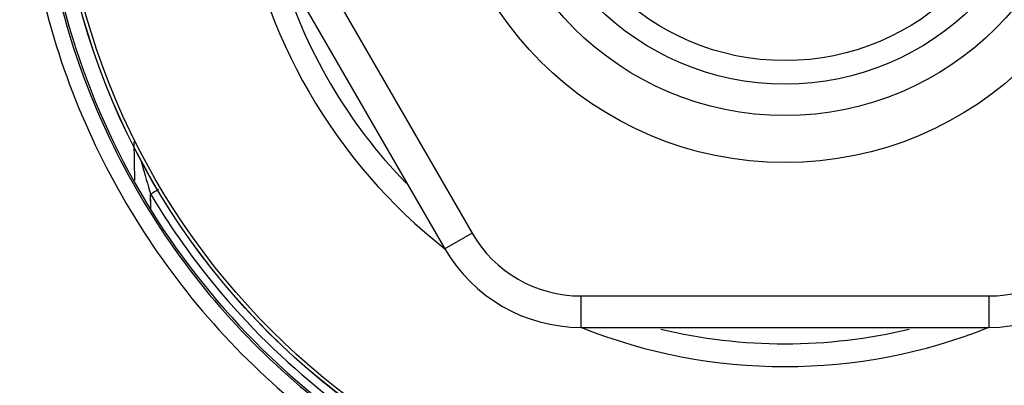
# Model space of a CAD drawing. Header units: millimetres. Extents: x 0 to 4000, y 0 to 3000.
# Tile 152 of 171: x 3168 to 3231, y 1583 to 1607. Entities that reach past the tile are written whole.
import ezdxf

# ---------------------------------------------------------------- set-up
doc = ezdxf.new("R2010")
doc.units = ezdxf.units.MM
doc.header["$LTSCALE"] = 219.99956
doc.layers.get('0').update_dxf_attribs({"linetype": 'CONTINUOUS'})

msp = doc.modelspace()

# ---------------------------------------------------------------- linework, layer by layer
at = {"color": 9, "linetype": 'CONTINUOUS'}
for p, q in [((3183.726, 1615.68), (3196.716, 1593.18)), ((3175.234, 1596.535), (3175.194, 1599.01)), ((3176.243, 1595.666), (3176.306, 1595.58)), ((3176.243, 1595.666), (3176.298, 1595.575)), ((3176.255, 1594.958), (3176.243, 1595.666)), ((3176.259, 1594.694), (3176.243, 1595.666)), ((3176.259, 1594.694), (3176.255, 1594.958)), ((3196.716, 1593.18), (3194.984, 1592.18)), ((3203.644, 1589.18), (3229.625, 1589.18)), ((3203.644, 1589.18), (3203.644, 1587.18)), ((3229.625, 1589.18), (3229.625, 1587.18))]:
    msp.add_line(p, q, dxfattribs=at)
at = {"color": 7, "linetype": 'CONTINUOUS'}
for p, q in [((3181.994, 1614.68), (3194.984, 1592.18)), ((3203.644, 1587.18), (3229.625, 1587.18))]:
    msp.add_line(p, q, dxfattribs=at)
for radius in [46.471, 46.465, 22, 19]:
    msp.add_circle((3216.635, 1619.68), radius, dxfattribs=at)
at = {"color": 9, "linetype": 'CONTINUOUS'}
for radius in [46.245, 17, 15.5]:
    msp.add_circle((3216.635, 1619.68), radius, dxfattribs=at)
for centre, radius, start, end in [((3216.635, 1619.68), 34.999, 188.22315, 231.79221), ((3216.635, 1619.68), 33.55, 196.75227, 224.0262), ((3246.234, 1616.935), 73.151, 195.13303, 196.72625), ((3245.362, 1616.684), 72.244, 196.734, 196.91387), ((3203.731, 1549.513), 53.718, 120.15705, 120.77718), ((3203.644, 1597.18), 8, 210, 270), ((3229.625, 1597.18), 8, 270, 330), ((3216.635, 1619.68), 34.999, 248.20744, 291.79256), ((3216.635, 1619.68), 33.55, 256.36844, 283.63156)]:
    msp.add_arc(centre, radius, start, end, dxfattribs=at)
at = {"color": 7, "linetype": 'CONTINUOUS'}
for centre, start, end in [((3203.644, 1597.18), 210, 270), ((3229.625, 1597.18), 270, 330)]:
    msp.add_arc(centre, 10, start, end, dxfattribs=at)
msp.add_ellipse((3216.635, 1619.68), major_axis=(0, 47.5), ratio=1, start_param=-4.579779, end_param=-3.614041, dxfattribs=at)
at = {"color": 9, "linetype": 'CONTINUOUS'}
for points, knots in [([(3170.551, 1635.167), (3168.77, 1629.874), (3167.038, 1618.574), (3170.356, 1601.824), (3179.137, 1587.183), (3188.003, 1579.973), (3192.871, 1577.244)], [0, 0, 0, 0, 0.250088, 0.500083, 0.750075, 1, 1, 1, 1]), ([(3171.498, 1634.866), (3169.754, 1629.681), (3168.058, 1618.614), (3171.308, 1602.208), (3179.909, 1587.868), (3188.592, 1580.806), (3193.36, 1578.133)], [0, 0, 0, 0, 0.250087, 0.500082, 0.750075, 1, 1, 1, 1]), ([(3176.298, 1595.575), (3177.404, 1593.724), (3182.307, 1586.661), (3189.199, 1580.998), (3194.9, 1578.025)], [0, 0, 0, 0, 0.251147, 1, 1, 1, 1])]:
    msp.add_open_spline(points, degree=3, knots=knots, dxfattribs=at)

doc.saveas('drawing.dxf')
